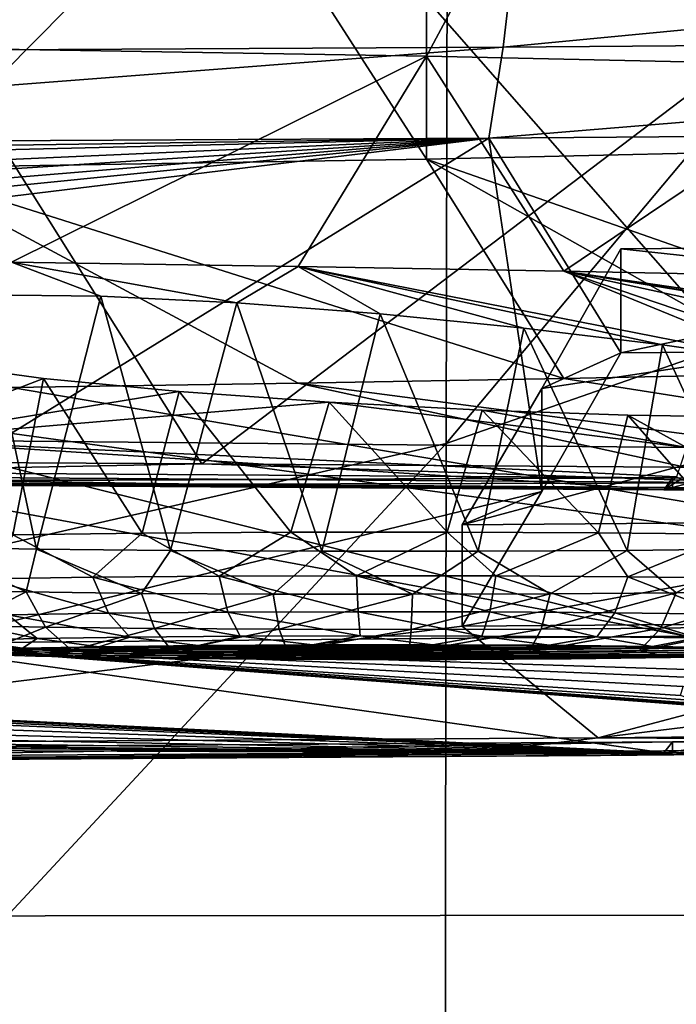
# Model space of a CAD drawing. Header units: millimetres. Extents: x -24 to 72, y 0 to 310.
# Tile 125 of 251: x 6.55 to 8.09, y 267.56 to 269.86. Entities that reach past the tile are written whole.
import ezdxf

# ---------------------------------------------------------------- set-up
doc = ezdxf.new("R2010")
doc.units = ezdxf.units.MM
doc.header["$LTSCALE"] = 65.185185
for name, color, linetype in [('110', 7, 'CONTINUOUS'), ('112', 7, 'CONTINUOUS'), ('113', 7, 'CONTINUOUS'), ('114', 7, 'CONTINUOUS'), ('126', 7, 'CONTINUOUS'), ('140', 7, 'CONTINUOUS'), ('141', 7, 'CONTINUOUS'), ('142', 7, 'CONTINUOUS'), ('143', 7, 'CONTINUOUS'), ('177', 7, 'CONTINUOUS'), ('233', 7, 'CONTINUOUS'), ('234', 7, 'CONTINUOUS'), ('235', 7, 'CONTINUOUS'), ('236', 7, 'CONTINUOUS'), ('237', 7, 'CONTINUOUS'), ('243', 7, 'CONTINUOUS'), ('244', 7, 'CONTINUOUS'), ('246', 7, 'CONTINUOUS'), ('27', 7, 'CONTINUOUS'), ('32', 7, 'CONTINUOUS'), ('95', 7, 'CONTINUOUS')]:
    doc.layers.add(name, color=color, linetype=linetype)

msp = doc.modelspace()

# ---------------------------------------------------------------- linework, layer by layer
at = {"layer": '110', "color": 7, "linetype": 'CONTINUOUS'}
for points in [[(10.3106, 268.2008, 206.0432), (10.107, 268.1668, 206.0097), (7.906, 268.179, 204.7957), (10.3106, 268.2008, 206.0432)], [(7.906, 268.179, 204.7957), (7.6136, 268.1449, 204.7541), (5.3538, 268.1631, 203.8877), (7.906, 268.179, 204.7957)], [(10.107, 268.1668, 206.0097), (7.6136, 268.1449, 204.7541), (7.906, 268.179, 204.7957), (10.107, 268.1668, 206.0097)], [(7.6136, 268.1449, 204.7541), (4.968, 268.1293, 203.8626), (5.3538, 268.1631, 203.8877), (7.6136, 268.1449, 204.7541)], [(10.107, 268.1668, 206.0097), (7.9111, 268.1373, 204.9711), (7.6136, 268.1449, 204.7541), (10.107, 268.1668, 206.0097)], [(10.3129, 268.1593, 206.2306), (7.9111, 268.1373, 204.9711), (10.107, 268.1668, 206.0097), (10.3129, 268.1593, 206.2306)], [(7.6136, 268.1449, 204.7541), (5.3586, 268.1213, 204.054), (4.968, 268.1293, 203.8626), (7.6136, 268.1449, 204.7541)], [(7.9111, 268.1373, 204.9711), (5.3586, 268.1213, 204.054), (7.6136, 268.1449, 204.7541), (7.9111, 268.1373, 204.9711)]]:
    msp.add_3dface(points, dxfattribs=at)
at = {"layer": '112', "color": 7, "linetype": 'CONTINUOUS'}
for points in [[(5.4797, 268.7778, 241.6309), (8.0798, 268.7609, 240.6612), (5.6231, 268.7804, 241.8124), (5.4797, 268.7778, 241.6309)], [(5.6231, 268.7804, 241.8124), (8.0798, 268.7609, 240.6612), (6.9736, 268.7724, 241.3555), (5.6231, 268.7804, 241.8124)], [(6.9736, 268.7724, 241.3555), (8.0798, 268.7609, 240.6612), (8.2875, 268.7627, 240.802), (6.9736, 268.7724, 241.3555)], [(8.0798, 268.7609, 240.6612), (10.5155, 268.7377, 239.3315), (8.2875, 268.7627, 240.802), (8.0798, 268.7609, 240.6612)], [(7.9111, 268.1373, 204.9711), (10.3129, 268.1593, 206.2306), (8.0798, 268.1434, 205.2819), (7.9111, 268.1373, 204.9711)], [(8.0798, 268.1434, 205.2819), (10.3129, 268.1593, 206.2306), (10.5155, 268.1666, 206.6117), (8.0798, 268.1434, 205.2819)], [(5.3586, 268.1213, 204.054), (7.9111, 268.1373, 204.9711), (5.4797, 268.1264, 204.3123), (5.3586, 268.1213, 204.054)], [(5.4797, 268.1264, 204.3123), (7.9111, 268.1373, 204.9711), (8.0798, 268.1434, 205.2819), (5.4797, 268.1264, 204.3123)]]:
    msp.add_3dface(points, dxfattribs=at)
at = {"layer": '113', "color": 7, "linetype": 'CONTINUOUS'}
for points in [[(5.6264, 268.828, 241.9754), (5.6249, 268.7932, 241.8973), (6.9784, 268.8201, 241.5218), (5.6264, 268.828, 241.9754)], [(5.6249, 268.7932, 241.8973), (8.2907, 268.7756, 240.8908), (6.9784, 268.8201, 241.5218), (5.6249, 268.7932, 241.8973)], [(6.9784, 268.8201, 241.5218), (8.2907, 268.7756, 240.8908), (8.2943, 268.8105, 240.9721), (6.9784, 268.8201, 241.5218)], [(5.6231, 268.7804, 241.8124), (6.9736, 268.7724, 241.3555), (5.6249, 268.7932, 241.8973), (5.6231, 268.7804, 241.8124)], [(5.6249, 268.7932, 241.8973), (6.9736, 268.7724, 241.3555), (8.2907, 268.7756, 240.8908), (5.6249, 268.7932, 241.8973)], [(6.9736, 268.7724, 241.3555), (8.2875, 268.7627, 240.802), (8.2907, 268.7756, 240.8908), (6.9736, 268.7724, 241.3555)]]:
    msp.add_3dface(points, dxfattribs=at)
at = {"layer": '114', "color": 7, "linetype": 'CONTINUOUS'}
for points in [[(6.0427, 270.3096, 244.0724), (5.6264, 268.828, 241.9754), (6.9784, 268.8201, 241.5218), (6.0427, 270.3096, 244.0724)], [(8.9182, 270.2914, 243.0288), (6.0427, 270.3096, 244.0724), (6.9784, 268.8201, 241.5218), (8.9182, 270.2914, 243.0288)], [(8.9182, 270.2914, 243.0288), (6.9784, 268.8201, 241.5218), (8.2943, 268.8105, 240.9721), (8.9182, 270.2914, 243.0288)], [(7.6499, 269.5813, 202.3461), (10.4365, 269.6033, 203.6077), (7.9585, 269.0797, 203.2596), (7.6499, 269.5813, 202.3461)], [(7.9585, 269.0797, 203.2596), (10.4365, 269.6033, 203.6077), (10.0562, 269.0969, 204.2433), (7.9585, 269.0797, 203.2596)], [(7.6499, 269.5813, 202.3461), (5.3538, 268.1631, 203.8877), (4.6707, 269.2188, 201.9917), (7.6499, 269.5813, 202.3461)], [(4.6909, 269.2848, 201.8963), (7.6499, 269.5813, 202.3461), (4.6707, 269.2188, 201.9917), (4.6909, 269.2848, 201.8963)], [(4.703, 269.3378, 201.8194), (7.6499, 269.5813, 202.3461), (4.6909, 269.2848, 201.8963), (4.703, 269.3378, 201.8194)], [(4.7118, 269.3932, 201.7385), (7.6499, 269.5813, 202.3461), (4.703, 269.3378, 201.8194), (4.7118, 269.3932, 201.7385)], [(4.7172, 269.451, 201.6537), (7.6499, 269.5813, 202.3461), (4.7118, 269.3932, 201.7385), (4.7172, 269.451, 201.6537)], [(4.7191, 269.5114, 201.5651), (7.6499, 269.5813, 202.3461), (4.7172, 269.451, 201.6537), (4.7191, 269.5114, 201.5651)], [(4.7185, 269.5663, 201.4844), (7.6499, 269.5813, 202.3461), (4.7187, 269.5388, 201.5247), (4.7185, 269.5663, 201.4844)], [(4.7187, 269.5388, 201.5247), (7.6499, 269.5813, 202.3461), (4.7191, 269.5114, 201.5651), (4.7187, 269.5388, 201.5247)], [(5.3538, 268.1631, 203.8877), (7.6499, 269.5813, 202.3461), (7.7741, 268.7555, 203.7217), (5.3538, 268.1631, 203.8877)], [(7.7741, 268.7555, 203.7217), (7.6499, 269.5813, 202.3461), (7.9585, 269.0797, 203.2596), (7.7741, 268.7555, 203.7217)], [(7.5877, 268.4399, 204.1888), (5.3538, 268.1631, 203.8877), (7.7741, 268.7555, 203.7217), (7.5877, 268.4399, 204.1888)], [(8.9321, 268.4503, 204.7897), (7.906, 268.179, 204.7957), (7.5877, 268.4399, 204.1888), (8.9321, 268.4503, 204.7897)], [(10.3106, 268.2008, 206.0432), (7.906, 268.179, 204.7957), (10.2294, 268.4625, 205.4866), (10.3106, 268.2008, 206.0432)], [(10.2294, 268.4625, 205.4866), (7.906, 268.179, 204.7957), (8.9321, 268.4503, 204.7897), (10.2294, 268.4625, 205.4866)], [(7.906, 268.179, 204.7957), (5.3538, 268.1631, 203.8877), (7.5877, 268.4399, 204.1888), (7.906, 268.179, 204.7957)]]:
    msp.add_3dface(points, dxfattribs=at)
at = {"layer": '126', "color": 7, "linetype": 'CONTINUOUS'}
for points in [[(8.0798, 268.787, 240.6608), (5.4797, 268.7778, 241.6309), (5.4797, 268.8039, 241.6304), (8.0798, 268.787, 240.6608)], [(8.0798, 268.7609, 240.6612), (5.4797, 268.7778, 241.6309), (8.0798, 268.787, 240.6608), (8.0798, 268.7609, 240.6612)], [(10.5155, 268.7638, 239.331), (8.0798, 268.7609, 240.6612), (8.0798, 268.787, 240.6608), (10.5155, 268.7638, 239.331)], [(10.5155, 268.7377, 239.3315), (8.0798, 268.7609, 240.6612), (10.5155, 268.7638, 239.331), (10.5155, 268.7377, 239.3315)], [(8.0798, 268.1695, 205.2815), (10.5155, 268.1666, 206.6117), (10.5155, 268.1927, 206.6113), (8.0798, 268.1695, 205.2815)], [(5.4797, 268.1525, 204.3118), (8.0798, 268.1434, 205.2819), (8.0798, 268.1695, 205.2815), (5.4797, 268.1525, 204.3118)], [(8.0798, 268.1434, 205.2819), (10.5155, 268.1666, 206.6117), (8.0798, 268.1695, 205.2815), (8.0798, 268.1434, 205.2819)], [(5.4797, 268.1264, 204.3123), (8.0798, 268.1434, 205.2819), (5.4797, 268.1525, 204.3118), (5.4797, 268.1264, 204.3123)]]:
    msp.add_3dface(points, dxfattribs=at)
at = {"layer": '140', "color": 7, "linetype": 'CONTINUOUS'}
for points in [[(7.9585, 269.3228, 203.2554), (10.0562, 269.0969, 204.2433), (10.0557, 269.3399, 204.2387), (7.9585, 269.3228, 203.2554)], [(7.9585, 269.0797, 203.2596), (10.0562, 269.0969, 204.2433), (7.9585, 269.3228, 203.2554), (7.9585, 269.0797, 203.2596)]]:
    msp.add_3dface(points, dxfattribs=at)
at = {"layer": '141', "color": 7, "linetype": 'CONTINUOUS'}
for points in [[(7.9585, 269.0797, 203.2596), (7.9585, 269.3228, 203.2554), (7.7742, 268.9957, 203.7175), (7.9585, 269.0797, 203.2596)], [(7.7741, 268.7555, 203.7217), (7.9585, 269.0797, 203.2596), (7.7742, 268.9957, 203.7175), (7.7741, 268.7555, 203.7217)], [(7.5877, 268.6774, 204.1847), (7.7741, 268.7555, 203.7217), (7.7742, 268.9957, 203.7175), (7.5877, 268.6774, 204.1847)], [(7.5877, 268.4399, 204.1888), (7.7741, 268.7555, 203.7217), (7.5877, 268.6774, 204.1847), (7.5877, 268.4399, 204.1888)]]:
    msp.add_3dface(points, dxfattribs=at)
at = {"layer": '142', "color": 7, "linetype": 'CONTINUOUS'}
for points in [[(8.9321, 268.4503, 204.7897), (7.5877, 268.4399, 204.1888), (8.9321, 268.6879, 204.7856), (8.9321, 268.4503, 204.7897)], [(7.5877, 268.4399, 204.1888), (7.5877, 268.6774, 204.1847), (8.9321, 268.6879, 204.7856), (7.5877, 268.4399, 204.1888)]]:
    msp.add_3dface(points, dxfattribs=at)
at = {"layer": '143', "color": 7, "linetype": 'CONTINUOUS'}
for points in [[(10.0557, 269.3399, 204.2387), (7.5877, 268.6774, 204.1847), (7.7742, 268.9957, 203.7175), (10.0557, 269.3399, 204.2387)], [(7.5877, 268.6774, 204.1847), (10.0557, 269.3399, 204.2387), (8.9321, 268.6879, 204.7856), (7.5877, 268.6774, 204.1847)], [(7.9585, 269.3228, 203.2554), (10.0557, 269.3399, 204.2387), (7.7742, 268.9957, 203.7175), (7.9585, 269.3228, 203.2554)]]:
    msp.add_3dface(points, dxfattribs=at)
at = {"layer": '177', "color": 7, "linetype": 'CONTINUOUS'}
for points in [[(6.4642, 269.2154, 232.1585), (6.5329, 269.2913, 231.3517), (6.7421, 269.2121, 231.955), (6.4642, 269.2154, 232.1585)], [(6.5329, 269.2913, 231.3517), (7.2037, 269.2814, 230.7836), (7.0604, 269.1963, 231.8299), (6.5329, 269.2913, 231.3517)], [(6.7421, 269.2121, 231.955), (6.5329, 269.2913, 231.3517), (7.0604, 269.1963, 231.8299), (6.7421, 269.2121, 231.955)], [(7.0604, 269.1963, 231.8299), (7.2037, 269.2814, 230.7836), (7.3961, 269.1703, 231.7895), (7.0604, 269.1963, 231.8299)], [(7.2037, 269.2814, 230.7836), (7.8253, 269.2705, 230.1621), (8.3475, 269.0565, 232.1919), (7.2037, 269.2814, 230.7836)], [(7.3961, 269.1703, 231.7895), (7.2037, 269.2814, 230.7836), (7.7322, 269.1368, 231.8346), (7.3961, 269.1703, 231.7895)], [(7.7322, 269.1368, 231.8346), (7.2037, 269.2814, 230.7836), (8.056, 269.0979, 231.9676), (7.7322, 269.1368, 231.8346)], [(8.056, 269.0979, 231.9676), (7.2037, 269.2814, 230.7836), (8.3475, 269.0565, 232.1919), (8.056, 269.0979, 231.9676)], [(7.8253, 269.2705, 230.1621), (8.3935, 269.2588, 229.4914), (8.8723, 269.1173, 230.6883), (7.8253, 269.2705, 230.1621)], [(9.8263, 268.8353, 234.307), (7.8253, 269.2705, 230.1621), (9.1781, 269.0493, 231.2562), (9.8263, 268.8353, 234.307)], [(7.8253, 269.2705, 230.1621), (9.8263, 268.8353, 234.307), (8.5701, 269.0175, 232.4903), (7.8253, 269.2705, 230.1621)], [(9.1781, 269.0493, 231.2562), (7.8253, 269.2705, 230.1621), (8.9891, 269.085, 230.9873), (9.1781, 269.0493, 231.2562)], [(8.9891, 269.085, 230.9873), (7.8253, 269.2705, 230.1621), (8.8723, 269.1173, 230.6883), (8.9891, 269.085, 230.9873)], [(8.3475, 269.0565, 232.1919), (7.8253, 269.2705, 230.1621), (8.5701, 269.0175, 232.4903), (8.3475, 269.0565, 232.1919)], [(6.6079, 269.0197, 234.2301), (6.2333, 268.8756, 236.6157), (6.3465, 269.0551, 233.9815), (6.6079, 269.0197, 234.2301)], [(8.3935, 269.0308, 216.4276), (7.8253, 269.0191, 215.7569), (11.3404, 268.4659, 213.1435), (8.3935, 269.0308, 216.4276)], [(6.5329, 268.9983, 214.5673), (5.8174, 268.9894, 214.0566), (9.8265, 268.4395, 211.6298), (6.5329, 268.9983, 214.5673)], [(6.9257, 268.9889, 234.4006), (6.2333, 268.8756, 236.6157), (6.6079, 269.0197, 234.2301), (6.9257, 268.9889, 234.4006)], [(7.2037, 269.0082, 215.1354), (6.5329, 268.9983, 214.5673), (9.8265, 268.4395, 211.6298), (7.2037, 269.0082, 215.1354)], [(7.8253, 269.0191, 215.7569), (7.2037, 269.0082, 215.1354), (11.3404, 268.4659, 213.1435), (7.8253, 269.0191, 215.7569)], [(11.3404, 268.4659, 213.1435), (7.2037, 269.0082, 215.1354), (9.8265, 268.4395, 211.6298), (11.3404, 268.4659, 213.1435)], [(5.8174, 268.9894, 214.0566), (5.0623, 268.9815, 213.6066), (8.1126, 268.4171, 210.347), (5.8174, 268.9894, 214.0566)], [(8.1126, 268.4171, 210.347), (5.0623, 268.9815, 213.6066), (6.2335, 268.3992, 209.3211), (8.1126, 268.4171, 210.347)], [(9.8265, 268.4395, 211.6298), (5.8174, 268.9894, 214.0566), (8.1126, 268.4171, 210.347), (9.8265, 268.4395, 211.6298)], [(7.2762, 268.964, 234.4806), (6.2333, 268.8756, 236.6157), (6.9257, 268.9889, 234.4006), (7.2762, 268.964, 234.4806)], [(8.1124, 268.8577, 235.5898), (6.2333, 268.8756, 236.6157), (7.2762, 268.964, 234.4806), (8.1124, 268.8577, 235.5898)], [(7.6344, 268.9454, 234.4649), (8.1124, 268.8577, 235.5898), (7.2762, 268.964, 234.4806), (7.6344, 268.9454, 234.4649)], [(7.9751, 268.9335, 234.3551), (8.1124, 268.8577, 235.5898), (7.6344, 268.9454, 234.4649), (7.9751, 268.9335, 234.3551)], [(8.2744, 268.9286, 234.1591), (8.1124, 268.8577, 235.5898), (7.9751, 268.9335, 234.3551), (8.2744, 268.9286, 234.1591)], [(6.2333, 268.8756, 236.6157), (8.0592, 268.7594, 240.6157), (5.9567, 268.7775, 239.5401), (6.2333, 268.8756, 236.6157)], [(6.2333, 268.8756, 236.6157), (8.1124, 268.8577, 235.5898), (8.0889, 268.7892, 237.3384), (6.2333, 268.8756, 236.6157)], [(8.0592, 268.7594, 240.6157), (6.2333, 268.8756, 236.6157), (8.0889, 268.7892, 237.3384), (8.0592, 268.7594, 240.6157)], [(8.0592, 268.7594, 240.6157), (5.4657, 268.7763, 241.5829), (5.9567, 268.7775, 239.5401), (8.0592, 268.7594, 240.6157)], [(8.0995, 268.7841, 237.506), (8.0592, 268.7594, 240.6157), (8.0889, 268.7892, 237.3384), (8.0995, 268.7841, 237.506)], [(8.1351, 268.7789, 237.6728), (8.0592, 268.7594, 240.6157), (8.0995, 268.7841, 237.506), (8.1351, 268.7789, 237.6728)], [(8.1951, 268.7736, 237.8332), (8.0592, 268.7594, 240.6157), (8.1351, 268.7789, 237.6728), (8.1951, 268.7736, 237.8332)], [(8.0592, 268.7594, 240.6157), (8.1951, 268.7736, 237.8332), (8.3661, 268.7645, 238.1001), (8.0592, 268.7594, 240.6157)], [(8.6125, 268.7565, 238.3167), (8.0592, 268.7594, 240.6157), (8.3661, 268.7645, 238.1001), (8.6125, 268.7565, 238.3167)], [(10.4885, 268.7363, 239.2894), (8.0592, 268.7594, 240.6157), (9.8614, 268.737, 238.3248), (10.4885, 268.7363, 239.2894)], [(9.8614, 268.737, 238.3248), (8.0592, 268.7594, 240.6157), (9.5617, 268.7405, 238.4598), (9.8614, 268.737, 238.3248)], [(9.5617, 268.7405, 238.4598), (8.0592, 268.7594, 240.6157), (9.2361, 268.7447, 238.5046), (9.5617, 268.7405, 238.4598)], [(9.2361, 268.7447, 238.5046), (8.0592, 268.7594, 240.6157), (8.9109, 268.7499, 238.4556), (9.2361, 268.7447, 238.5046)], [(8.9109, 268.7499, 238.4556), (8.0592, 268.7594, 240.6157), (8.6125, 268.7565, 238.3167), (8.9109, 268.7499, 238.4556)], [(8.0592, 268.1435, 205.3275), (6.2335, 268.3992, 209.3211), (5.5633, 268.2675, 207.4487), (8.0592, 268.1435, 205.3275)], [(8.1126, 268.4171, 210.347), (6.2335, 268.3992, 209.3211), (8.3791, 268.3302, 209.3554), (8.1126, 268.4171, 210.347)], [(6.2335, 268.3992, 209.3211), (8.0592, 268.1435, 205.3275), (8.6231, 268.2203, 207.6195), (6.2335, 268.3992, 209.3211)], [(8.3791, 268.3302, 209.3554), (6.2335, 268.3992, 209.3211), (8.2017, 268.317, 209.0873), (8.3791, 268.3302, 209.3554)], [(8.2017, 268.317, 209.0873), (6.2335, 268.3992, 209.3211), (8.105, 268.2988, 208.779), (8.2017, 268.317, 209.0873)], [(8.105, 268.2988, 208.779), (6.2335, 268.3992, 209.3211), (8.0987, 268.2776, 208.4481), (8.105, 268.2988, 208.779)], [(8.0987, 268.2776, 208.4481), (6.2335, 268.3992, 209.3211), (8.1324, 268.2665, 208.2812), (8.0987, 268.2776, 208.4481)], [(8.1324, 268.2665, 208.2812), (6.2335, 268.3992, 209.3211), (8.1906, 268.2556, 208.1205), (8.1324, 268.2665, 208.2812)], [(8.1906, 268.2556, 208.1205), (6.2335, 268.3992, 209.3211), (8.2719, 268.2453, 207.97), (8.1906, 268.2556, 208.1205)], [(8.2719, 268.2453, 207.97), (6.2335, 268.3992, 209.3211), (8.3745, 268.2358, 207.8333), (8.2719, 268.2453, 207.97)], [(8.3745, 268.2358, 207.8333), (6.2335, 268.3992, 209.3211), (8.6231, 268.2203, 207.6195), (8.3745, 268.2358, 207.8333)], [(5.6829, 268.2574, 207.3311), (8.0592, 268.1435, 205.3275), (5.5633, 268.2675, 207.4487), (5.6829, 268.2574, 207.3311)], [(5.7856, 268.2469, 207.1952), (8.0592, 268.1435, 205.3275), (5.6829, 268.2574, 207.3311), (5.7856, 268.2469, 207.1952)], [(5.8675, 268.2362, 207.045), (8.0592, 268.1435, 205.3275), (5.7856, 268.2469, 207.1952), (5.8675, 268.2362, 207.045)], [(8.0592, 268.1435, 205.3275), (5.8675, 268.2362, 207.045), (5.9571, 268.2171, 206.7413), (8.0592, 268.1435, 205.3275)], [(5.9593, 268.1996, 206.4135), (8.0592, 268.1435, 205.3275), (5.9571, 268.2171, 206.7413), (5.9593, 268.1996, 206.4135)], [(8.0592, 268.1435, 205.3275), (10.4885, 268.1666, 206.6538), (8.6231, 268.2203, 207.6195), (8.0592, 268.1435, 205.3275)], [(5.8687, 268.1851, 206.0972), (8.0592, 268.1435, 205.3275), (5.9593, 268.1996, 206.4135), (5.8687, 268.1851, 206.0972)], [(5.445, 268.1669, 205.6029), (8.0592, 268.1435, 205.3275), (5.6924, 268.1742, 205.8195), (5.445, 268.1669, 205.6029)], [(5.6924, 268.1742, 205.8195), (8.0592, 268.1435, 205.3275), (5.8687, 268.1851, 206.0972), (5.6924, 268.1742, 205.8195)], [(5.1465, 268.1634, 205.465), (8.0592, 268.1435, 205.3275), (5.445, 268.1669, 205.6029), (5.1465, 268.1634, 205.465)], [(5.4657, 268.1266, 204.3603), (8.0592, 268.1435, 205.3275), (5.1465, 268.1634, 205.465), (5.4657, 268.1266, 204.3603)]]:
    msp.add_3dface(points, dxfattribs=at)
at = {"layer": '233', "color": 7, "linetype": 'CONTINUOUS'}
for points in [[(6.6079, 269.0197, 234.2301), (6.3465, 269.0551, 233.9815), (6.5363, 268.6541, 234.111), (6.6079, 269.0197, 234.2301)], [(6.8386, 268.6577, 234.3177), (6.6079, 269.0197, 234.2301), (6.5363, 268.6541, 234.111), (6.8386, 268.6577, 234.3177)], [(6.9257, 268.9889, 234.4006), (6.6079, 269.0197, 234.2301), (6.8386, 268.6577, 234.3177), (6.9257, 268.9889, 234.4006)], [(7.1868, 268.6597, 234.4308), (6.9257, 268.9889, 234.4006), (6.8386, 268.6577, 234.3177), (7.1868, 268.6597, 234.4308)], [(7.2762, 268.964, 234.4806), (6.9257, 268.9889, 234.4006), (7.1868, 268.6597, 234.4308), (7.2762, 268.964, 234.4806)], [(7.5527, 268.6599, 234.4412), (7.2762, 268.964, 234.4806), (7.1868, 268.6597, 234.4308), (7.5527, 268.6599, 234.4412)], [(7.6344, 268.9454, 234.4649), (7.2762, 268.964, 234.4806), (7.5527, 268.6599, 234.4412), (7.6344, 268.9454, 234.4649)], [(7.9068, 268.6583, 234.3482), (7.6344, 268.9454, 234.4649), (7.5527, 268.6599, 234.4412), (7.9068, 268.6583, 234.3482)], [(7.9751, 268.9335, 234.3551), (7.6344, 268.9454, 234.4649), (7.9068, 268.6583, 234.3482), (7.9751, 268.9335, 234.3551)], [(8.2203, 268.655, 234.1591), (7.9751, 268.9335, 234.3551), (7.9068, 268.6583, 234.3482), (8.2203, 268.655, 234.1591)], [(8.2744, 268.9286, 234.1591), (7.9751, 268.9335, 234.3551), (8.2203, 268.655, 234.1591), (8.2744, 268.9286, 234.1591)]]:
    msp.add_3dface(points, dxfattribs=at)
at = {"layer": '234', "color": 7, "linetype": 'CONTINUOUS'}
for points in [[(6.7237, 268.5547, 234.216), (6.5363, 268.6541, 234.111), (6.475, 268.551, 234.0036), (6.7237, 268.5547, 234.216)], [(6.8386, 268.6577, 234.3177), (6.5363, 268.6541, 234.111), (6.7237, 268.5547, 234.216), (6.8386, 268.6577, 234.3177)], [(7.0189, 268.5572, 234.3567), (6.8386, 268.6577, 234.3177), (6.7237, 268.5547, 234.216), (7.0189, 268.5572, 234.3567)], [(7.1868, 268.6597, 234.4308), (6.8386, 268.6577, 234.3177), (7.0189, 268.5572, 234.3567), (7.1868, 268.6597, 234.4308)], [(7.3405, 268.5582, 234.4163), (7.1868, 268.6597, 234.4308), (7.0189, 268.5572, 234.3567), (7.3405, 268.5582, 234.4163)], [(7.5527, 268.6599, 234.4412), (7.1868, 268.6597, 234.4308), (7.3405, 268.5582, 234.4163), (7.5527, 268.6599, 234.4412)], [(7.6666, 268.5578, 234.3907), (7.5527, 268.6599, 234.4412), (7.3405, 268.5582, 234.4163), (7.6666, 268.5578, 234.3907)], [(7.9068, 268.6583, 234.3482), (7.5527, 268.6599, 234.4412), (7.6666, 268.5578, 234.3907), (7.9068, 268.6583, 234.3482)], [(7.9749, 268.5559, 234.2815), (7.9068, 268.6583, 234.3482), (7.6666, 268.5578, 234.3907), (7.9749, 268.5559, 234.2815)], [(8.2203, 268.655, 234.1591), (7.9068, 268.6583, 234.3482), (7.9749, 268.5559, 234.2815), (8.2203, 268.655, 234.1591)], [(8.2445, 268.5527, 234.0963), (8.2203, 268.655, 234.1591), (7.9749, 268.5559, 234.2815), (8.2445, 268.5527, 234.0963)], [(6.7237, 268.5547, 234.216), (6.475, 268.551, 234.0036), (6.7601, 268.4704, 234.1614), (6.7237, 268.5547, 234.216)], [(6.7601, 268.4704, 234.1614), (6.475, 268.551, 234.0036), (6.5246, 268.4669, 233.9603), (6.7601, 268.4704, 234.1614)], [(7.0189, 268.5572, 234.3567), (6.7237, 268.5547, 234.216), (7.0396, 268.4727, 234.2946), (7.0189, 268.5572, 234.3567)], [(7.0396, 268.4727, 234.2946), (6.7237, 268.5547, 234.216), (6.7601, 268.4704, 234.1614), (7.0396, 268.4727, 234.2946)], [(7.3405, 268.5582, 234.4163), (7.0189, 268.5572, 234.3567), (7.344, 268.4737, 234.3511), (7.3405, 268.5582, 234.4163)], [(7.344, 268.4737, 234.3511), (7.0189, 268.5572, 234.3567), (7.0396, 268.4727, 234.2946), (7.344, 268.4737, 234.3511)], [(7.6666, 268.5578, 234.3907), (7.3405, 268.5582, 234.4163), (7.6527, 268.4733, 234.3268), (7.6666, 268.5578, 234.3907)], [(7.6527, 268.4733, 234.3268), (7.3405, 268.5582, 234.4163), (7.344, 268.4737, 234.3511), (7.6527, 268.4733, 234.3268)], [(7.9446, 268.4715, 234.2234), (7.6666, 268.5578, 234.3907), (7.6527, 268.4733, 234.3268), (7.9446, 268.4715, 234.2234)], [(7.9749, 268.5559, 234.2815), (7.6666, 268.5578, 234.3907), (7.9446, 268.4715, 234.2234), (7.9749, 268.5559, 234.2815)], [(8.1998, 268.4684, 234.0481), (7.9749, 268.5559, 234.2815), (7.9446, 268.4715, 234.2234), (8.1998, 268.4684, 234.0481)], [(8.2445, 268.5527, 234.0963), (7.9749, 268.5559, 234.2815), (8.1998, 268.4684, 234.0481), (8.2445, 268.5527, 234.0963)], [(6.8101, 268.4144, 234.0853), (6.7601, 268.4704, 234.1614), (6.5246, 268.4669, 233.9603), (6.8101, 268.4144, 234.0853)], [(7.0679, 268.4165, 234.2083), (7.0396, 268.4727, 234.2946), (6.7601, 268.4704, 234.1614), (7.0679, 268.4165, 234.2083)], [(6.8101, 268.4144, 234.0853), (7.0679, 268.4165, 234.2083), (6.7601, 268.4704, 234.1614), (6.8101, 268.4144, 234.0853)], [(7.3488, 268.4174, 234.2603), (7.344, 268.4737, 234.3511), (7.0396, 268.4727, 234.2946), (7.3488, 268.4174, 234.2603)], [(7.0679, 268.4165, 234.2083), (7.3488, 268.4174, 234.2603), (7.0396, 268.4727, 234.2946), (7.0679, 268.4165, 234.2083)], [(7.3488, 268.4174, 234.2603), (7.6336, 268.4171, 234.2379), (7.344, 268.4737, 234.3511), (7.3488, 268.4174, 234.2603)], [(7.6336, 268.4171, 234.2379), (7.6527, 268.4733, 234.3268), (7.344, 268.4737, 234.3511), (7.6336, 268.4171, 234.2379)], [(7.6336, 268.4171, 234.2379), (7.9029, 268.4154, 234.1426), (7.6527, 268.4733, 234.3268), (7.6336, 268.4171, 234.2379)], [(7.9029, 268.4154, 234.1426), (7.9446, 268.4715, 234.2234), (7.6527, 268.4733, 234.3268), (7.9029, 268.4154, 234.1426)], [(7.9029, 268.4154, 234.1426), (8.1383, 268.4126, 233.9808), (7.9446, 268.4715, 234.2234), (7.9029, 268.4154, 234.1426)], [(8.1383, 268.4126, 233.9808), (8.1998, 268.4684, 234.0481), (7.9446, 268.4715, 234.2234), (8.1383, 268.4126, 233.9808)], [(6.5929, 268.4112, 233.8998), (6.5246, 268.4669, 233.9603), (6.3493, 268.4624, 233.7051), (6.5929, 268.4112, 233.8998)], [(6.4311, 268.407, 233.6644), (6.5929, 268.4112, 233.8998), (6.3493, 268.4624, 233.7051), (6.4311, 268.407, 233.6644)], [(6.5929, 268.4112, 233.8998), (6.8101, 268.4144, 234.0853), (6.5246, 268.4669, 233.9603), (6.5929, 268.4112, 233.8998)], [(6.4311, 268.407, 233.6644), (6.5589, 268.3883, 233.6786), (6.5929, 268.4112, 233.8998), (6.4311, 268.407, 233.6644)], [(6.4493, 268.3838, 233.4191), (6.5589, 268.3883, 233.6786), (6.4311, 268.407, 233.6644), (6.4493, 268.3838, 233.4191)], [(6.5589, 268.3883, 233.6786), (6.7371, 268.3921, 233.8966), (6.5929, 268.4112, 233.8998), (6.5589, 268.3883, 233.6786)], [(6.5929, 268.4112, 233.8998), (6.7371, 268.3921, 233.8966), (6.8101, 268.4144, 234.0853), (6.5929, 268.4112, 233.8998)], [(6.7371, 268.3921, 233.8966), (6.9696, 268.3949, 234.0556), (6.8101, 268.4144, 234.0853), (6.7371, 268.3921, 233.8966)], [(6.8101, 268.4144, 234.0853), (6.9696, 268.3949, 234.0556), (7.0679, 268.4165, 234.2083), (6.8101, 268.4144, 234.0853)], [(6.9696, 268.3949, 234.0556), (7.2374, 268.3964, 234.1426), (7.0679, 268.4165, 234.2083), (6.9696, 268.3949, 234.0556)], [(7.0679, 268.4165, 234.2083), (7.2374, 268.3964, 234.1426), (7.3488, 268.4174, 234.2603), (7.0679, 268.4165, 234.2083)], [(7.2374, 268.3964, 234.1426), (7.519, 268.3965, 234.1506), (7.3488, 268.4174, 234.2603), (7.2374, 268.3964, 234.1426)], [(7.3488, 268.4174, 234.2603), (7.519, 268.3965, 234.1506), (7.6336, 268.4171, 234.2379), (7.3488, 268.4174, 234.2603)], [(7.519, 268.3965, 234.1506), (7.7914, 268.3953, 234.079), (7.6336, 268.4171, 234.2379), (7.519, 268.3965, 234.1506)], [(7.6336, 268.4171, 234.2379), (7.7914, 268.3953, 234.079), (7.9029, 268.4154, 234.1426), (7.6336, 268.4171, 234.2379)], [(7.7914, 268.3953, 234.079), (8.0326, 268.3927, 233.9335), (7.9029, 268.4154, 234.1426), (7.7914, 268.3953, 234.079)], [(7.9029, 268.4154, 234.1426), (8.0326, 268.3927, 233.9335), (8.1383, 268.4126, 233.9808), (7.9029, 268.4154, 234.1426)], [(8.0326, 268.3927, 233.9335), (8.2229, 268.3891, 233.7259), (8.1383, 268.4126, 233.9808), (8.0326, 268.3927, 233.9335)]]:
    msp.add_3dface(points, dxfattribs=at)
at = {"layer": '235', "color": 7, "linetype": 'CONTINUOUS'}
for points in [[(8.2229, 268.3891, 233.7259), (6.4493, 268.3838, 233.4191), (6.4173, 268.3789, 233.1394), (8.2229, 268.3891, 233.7259)], [(8.2229, 268.3891, 233.7259), (6.4173, 268.3789, 233.1394), (6.4653, 268.374, 232.8624), (8.2229, 268.3891, 233.7259)], [(8.2229, 268.3891, 233.7259), (8.0326, 268.3927, 233.9335), (6.4493, 268.3838, 233.4191), (8.2229, 268.3891, 233.7259)], [(8.0326, 268.3927, 233.9335), (6.5589, 268.3883, 233.6786), (6.4493, 268.3838, 233.4191), (8.0326, 268.3927, 233.9335)], [(8.3469, 268.3847, 233.4737), (8.2229, 268.3891, 233.7259), (6.4653, 268.374, 232.8624), (8.3469, 268.3847, 233.4737)], [(8.3469, 268.3847, 233.4737), (6.4653, 268.374, 232.8624), (6.5893, 268.3696, 232.6101), (8.3469, 268.3847, 233.4737)], [(7.7914, 268.3953, 234.079), (7.519, 268.3965, 234.1506), (6.5589, 268.3883, 233.6786), (7.7914, 268.3953, 234.079)], [(7.519, 268.3965, 234.1506), (6.7371, 268.3921, 233.8966), (6.5589, 268.3883, 233.6786), (7.519, 268.3965, 234.1506)], [(8.0326, 268.3927, 233.9335), (7.7914, 268.3953, 234.079), (6.5589, 268.3883, 233.6786), (8.0326, 268.3927, 233.9335)], [(8.3949, 268.3799, 233.1967), (8.3469, 268.3847, 233.4737), (6.5893, 268.3696, 232.6101), (8.3949, 268.3799, 233.1967)], [(8.3629, 268.375, 232.917), (8.3949, 268.3799, 233.1967), (6.5893, 268.3696, 232.6101), (8.3629, 268.375, 232.917)], [(7.519, 268.3965, 234.1506), (7.2374, 268.3964, 234.1426), (6.7371, 268.3921, 233.8966), (7.519, 268.3965, 234.1506)], [(7.2374, 268.3964, 234.1426), (6.9696, 268.3949, 234.0556), (6.7371, 268.3921, 233.8966), (7.2374, 268.3964, 234.1426)], [(6.7796, 268.366, 232.4026), (8.3629, 268.375, 232.917), (6.5893, 268.3696, 232.6101), (6.7796, 268.366, 232.4026)], [(8.2533, 268.3705, 232.6575), (8.3629, 268.375, 232.917), (6.7796, 268.366, 232.4026), (8.2533, 268.3705, 232.6575)], [(7.0208, 268.3635, 232.2571), (8.2533, 268.3705, 232.6575), (6.7796, 268.366, 232.4026), (7.0208, 268.3635, 232.2571)], [(7.2932, 268.3622, 232.1854), (8.2533, 268.3705, 232.6575), (7.0208, 268.3635, 232.2571), (7.2932, 268.3622, 232.1854)], [(8.0751, 268.3667, 232.4395), (8.2533, 268.3705, 232.6575), (7.2932, 268.3622, 232.1854), (8.0751, 268.3667, 232.4395)], [(7.5747, 268.3624, 232.1935), (8.0751, 268.3667, 232.4395), (7.2932, 268.3622, 232.1854), (7.5747, 268.3624, 232.1935)], [(7.8426, 268.3639, 232.2805), (8.0751, 268.3667, 232.4395), (7.5747, 268.3624, 232.1935), (7.8426, 268.3639, 232.2805)]]:
    msp.add_3dface(points, dxfattribs=at)
at = {"layer": '236', "color": 7, "linetype": 'CONTINUOUS'}
for points in [[(6.3443, 268.6249, 232.4376), (6.5919, 268.6202, 232.1679), (6.5677, 268.5201, 232.2343), (6.3443, 268.6249, 232.4376)], [(6.3553, 268.5245, 232.483), (6.3443, 268.6249, 232.4376), (6.5677, 268.5201, 232.2343), (6.3553, 268.5245, 232.483)], [(6.5677, 268.5201, 232.2343), (6.5919, 268.6202, 232.1679), (6.8373, 268.5169, 232.0491), (6.5677, 268.5201, 232.2343)], [(6.5919, 268.6202, 232.1679), (6.9054, 268.6169, 231.9789), (6.8373, 268.5169, 232.0491), (6.5919, 268.6202, 232.1679)], [(6.8373, 268.5169, 232.0491), (6.9054, 268.6169, 231.9789), (7.1456, 268.515, 231.9399), (6.8373, 268.5169, 232.0491)], [(6.9054, 268.6169, 231.9789), (7.2595, 268.6153, 231.8858), (7.1456, 268.515, 231.9399), (6.9054, 268.6169, 231.9789)], [(7.1456, 268.515, 231.9399), (7.2595, 268.6153, 231.8858), (7.4717, 268.5146, 231.9142), (7.1456, 268.515, 231.9399)], [(7.2595, 268.6153, 231.8858), (7.6254, 268.6155, 231.8963), (7.4717, 268.5146, 231.9142), (7.2595, 268.6153, 231.8858)], [(7.4717, 268.5146, 231.9142), (7.6254, 268.6155, 231.8963), (7.7933, 268.5156, 231.9738), (7.4717, 268.5146, 231.9142)], [(7.6254, 268.6155, 231.8963), (7.9736, 268.6174, 232.0094), (7.7933, 268.5156, 231.9738), (7.6254, 268.6155, 231.8963)], [(7.7933, 268.5156, 231.9738), (7.9736, 268.6174, 232.0094), (8.0885, 268.5181, 232.1146), (7.7933, 268.5156, 231.9738)], [(7.9736, 268.6174, 232.0094), (8.2759, 268.6211, 232.216), (8.0885, 268.5181, 232.1146), (7.9736, 268.6174, 232.0094)], [(8.0885, 268.5181, 232.1146), (8.2759, 268.6211, 232.216), (8.3372, 268.5218, 232.327), (8.0885, 268.5181, 232.1146)], [(6.3553, 268.5245, 232.483), (6.5677, 268.5201, 232.2343), (6.4113, 268.4418, 232.5208), (6.3553, 268.5245, 232.483)], [(6.4113, 268.4418, 232.5208), (6.5677, 268.5201, 232.2343), (6.6124, 268.4376, 232.2854), (6.4113, 268.4418, 232.5208)], [(6.5677, 268.5201, 232.2343), (6.8373, 268.5169, 232.0491), (6.6124, 268.4376, 232.2854), (6.5677, 268.5201, 232.2343)], [(6.6124, 268.4376, 232.2854), (6.8373, 268.5169, 232.0491), (6.8676, 268.4346, 232.1101), (6.6124, 268.4376, 232.2854)], [(6.8373, 268.5169, 232.0491), (7.1456, 268.515, 231.9399), (6.8676, 268.4346, 232.1101), (6.8373, 268.5169, 232.0491)], [(6.8676, 268.4346, 232.1101), (7.1456, 268.515, 231.9399), (7.1595, 268.4328, 232.0067), (6.8676, 268.4346, 232.1101)], [(7.1456, 268.515, 231.9399), (7.4717, 268.5146, 231.9142), (7.1595, 268.4328, 232.0067), (7.1456, 268.515, 231.9399)], [(7.1595, 268.4328, 232.0067), (7.4717, 268.5146, 231.9142), (7.4682, 268.4324, 231.9824), (7.1595, 268.4328, 232.0067)], [(7.4717, 268.5146, 231.9142), (7.7933, 268.5156, 231.9738), (7.4682, 268.4324, 231.9824), (7.4717, 268.5146, 231.9142)], [(7.4682, 268.4324, 231.9824), (7.7933, 268.5156, 231.9738), (7.7726, 268.4333, 232.0389), (7.4682, 268.4324, 231.9824)], [(7.7933, 268.5156, 231.9738), (8.0885, 268.5181, 232.1146), (7.7726, 268.4333, 232.0389), (7.7933, 268.5156, 231.9738)], [(7.7726, 268.4333, 232.0389), (8.0885, 268.5181, 232.1146), (8.0521, 268.4357, 232.1721), (7.7726, 268.4333, 232.0389)], [(8.0885, 268.5181, 232.1146), (8.3372, 268.5218, 232.327), (8.0521, 268.4357, 232.1721), (8.0885, 268.5181, 232.1146)], [(8.0521, 268.4357, 232.1721), (8.3372, 268.5218, 232.327), (8.2875, 268.4392, 232.3732), (8.0521, 268.4357, 232.1721)], [(6.4884, 268.388, 232.5718), (6.4113, 268.4418, 232.5208), (6.6124, 268.4376, 232.2854), (6.4884, 268.388, 232.5718)], [(6.6739, 268.3842, 232.3546), (6.4884, 268.388, 232.5718), (6.6124, 268.4376, 232.2854), (6.6739, 268.3842, 232.3546)], [(6.6739, 268.3842, 232.3546), (6.6124, 268.4376, 232.2854), (6.8676, 268.4346, 232.1101), (6.6739, 268.3842, 232.3546)], [(6.9093, 268.3814, 232.1928), (6.6739, 268.3842, 232.3546), (6.8676, 268.4346, 232.1101), (6.9093, 268.3814, 232.1928)], [(6.9093, 268.3814, 232.1928), (6.8676, 268.4346, 232.1101), (7.1595, 268.4328, 232.0067), (6.9093, 268.3814, 232.1928)], [(7.1786, 268.3797, 232.0975), (6.9093, 268.3814, 232.1928), (7.1595, 268.4328, 232.0067), (7.1786, 268.3797, 232.0975)], [(7.1786, 268.3797, 232.0975), (7.1595, 268.4328, 232.0067), (7.4682, 268.4324, 231.9824), (7.1786, 268.3797, 232.0975)], [(7.4634, 268.3793, 232.0751), (7.1786, 268.3797, 232.0975), (7.4682, 268.4324, 231.9824), (7.4634, 268.3793, 232.0751)], [(7.7442, 268.3802, 232.1271), (7.4634, 268.3793, 232.0751), (7.7726, 268.4333, 232.0389), (7.7442, 268.3802, 232.1271)], [(7.4634, 268.3793, 232.0751), (7.4682, 268.4324, 231.9824), (7.7726, 268.4333, 232.0389), (7.4634, 268.3793, 232.0751)], [(8.0021, 268.3824, 232.2501), (7.7442, 268.3802, 232.1271), (8.0521, 268.4357, 232.1721), (8.0021, 268.3824, 232.2501)], [(7.7442, 268.3802, 232.1271), (7.7726, 268.4333, 232.0389), (8.0521, 268.4357, 232.1721), (7.7442, 268.3802, 232.1271)], [(8.2193, 268.3856, 232.4356), (8.0021, 268.3824, 232.2501), (8.2875, 268.4392, 232.3732), (8.2193, 268.3856, 232.4356)], [(8.0021, 268.3824, 232.2501), (8.0521, 268.4357, 232.1721), (8.2875, 268.4392, 232.3732), (8.0021, 268.3824, 232.2501)], [(6.5893, 268.3696, 232.6101), (6.4653, 268.374, 232.8624), (6.4884, 268.388, 232.5718), (6.5893, 268.3696, 232.6101)], [(6.6739, 268.3842, 232.3546), (6.5893, 268.3696, 232.6101), (6.4884, 268.388, 232.5718), (6.6739, 268.3842, 232.3546)], [(6.7796, 268.366, 232.4026), (6.5893, 268.3696, 232.6101), (6.6739, 268.3842, 232.3546), (6.7796, 268.366, 232.4026)], [(6.9093, 268.3814, 232.1928), (6.7796, 268.366, 232.4026), (6.6739, 268.3842, 232.3546), (6.9093, 268.3814, 232.1928)], [(7.0208, 268.3635, 232.2571), (6.7796, 268.366, 232.4026), (6.9093, 268.3814, 232.1928), (7.0208, 268.3635, 232.2571)], [(7.1786, 268.3797, 232.0975), (7.0208, 268.3635, 232.2571), (6.9093, 268.3814, 232.1928), (7.1786, 268.3797, 232.0975)], [(7.2932, 268.3622, 232.1854), (7.0208, 268.3635, 232.2571), (7.1786, 268.3797, 232.0975), (7.2932, 268.3622, 232.1854)], [(7.4634, 268.3793, 232.0751), (7.2932, 268.3622, 232.1854), (7.1786, 268.3797, 232.0975), (7.4634, 268.3793, 232.0751)], [(7.5747, 268.3624, 232.1935), (7.2932, 268.3622, 232.1854), (7.4634, 268.3793, 232.0751), (7.5747, 268.3624, 232.1935)], [(7.7442, 268.3802, 232.1271), (7.5747, 268.3624, 232.1935), (7.4634, 268.3793, 232.0751), (7.7442, 268.3802, 232.1271)], [(7.8426, 268.3639, 232.2805), (7.5747, 268.3624, 232.1935), (7.7442, 268.3802, 232.1271), (7.8426, 268.3639, 232.2805)], [(8.0021, 268.3824, 232.2501), (7.8426, 268.3639, 232.2805), (7.7442, 268.3802, 232.1271), (8.0021, 268.3824, 232.2501)], [(8.0751, 268.3667, 232.4395), (7.8426, 268.3639, 232.2805), (8.0021, 268.3824, 232.2501), (8.0751, 268.3667, 232.4395)], [(8.2193, 268.3856, 232.4356), (8.0751, 268.3667, 232.4395), (8.0021, 268.3824, 232.2501), (8.2193, 268.3856, 232.4356)], [(8.2533, 268.3705, 232.6575), (8.0751, 268.3667, 232.4395), (8.2193, 268.3856, 232.4356), (8.2533, 268.3705, 232.6575)]]:
    msp.add_3dface(points, dxfattribs=at)
at = {"layer": '237', "color": 7, "linetype": 'CONTINUOUS'}
for points in [[(6.4642, 269.2154, 232.1585), (6.5919, 268.6202, 232.1679), (6.3443, 268.6249, 232.4376), (6.4642, 269.2154, 232.1585)], [(6.4642, 269.2154, 232.1585), (6.7421, 269.2121, 231.955), (6.5919, 268.6202, 232.1679), (6.4642, 269.2154, 232.1585)], [(6.7421, 269.2121, 231.955), (6.9054, 268.6169, 231.9789), (6.5919, 268.6202, 232.1679), (6.7421, 269.2121, 231.955)], [(6.7421, 269.2121, 231.955), (7.0604, 269.1963, 231.8299), (6.9054, 268.6169, 231.9789), (6.7421, 269.2121, 231.955)], [(7.0604, 269.1963, 231.8299), (7.2595, 268.6153, 231.8858), (6.9054, 268.6169, 231.9789), (7.0604, 269.1963, 231.8299)], [(7.0604, 269.1963, 231.8299), (7.3961, 269.1703, 231.7895), (7.2595, 268.6153, 231.8858), (7.0604, 269.1963, 231.8299)], [(7.3961, 269.1703, 231.7895), (7.6254, 268.6155, 231.8963), (7.2595, 268.6153, 231.8858), (7.3961, 269.1703, 231.7895)], [(7.3961, 269.1703, 231.7895), (7.7322, 269.1368, 231.8346), (7.6254, 268.6155, 231.8963), (7.3961, 269.1703, 231.7895)], [(7.7322, 269.1368, 231.8346), (7.9736, 268.6174, 232.0094), (7.6254, 268.6155, 231.8963), (7.7322, 269.1368, 231.8346)], [(7.7322, 269.1368, 231.8346), (8.056, 269.0979, 231.9676), (7.9736, 268.6174, 232.0094), (7.7322, 269.1368, 231.8346)], [(8.056, 269.0979, 231.9676), (8.2759, 268.6211, 232.216), (7.9736, 268.6174, 232.0094), (8.056, 269.0979, 231.9676)], [(8.056, 269.0979, 231.9676), (8.3475, 269.0565, 232.1919), (8.2759, 268.6211, 232.216), (8.056, 269.0979, 231.9676)]]:
    msp.add_3dface(points, dxfattribs=at)
at = {"layer": '243', "color": 7, "linetype": 'CONTINUOUS'}
for points in [[(7.5044, 269.7736, 229.8579), (6.5329, 269.2913, 231.3517), (6.265, 269.7935, 230.9986), (7.5044, 269.7736, 229.8579)], [(7.2037, 269.2814, 230.7836), (6.5329, 269.2913, 231.3517), (7.5044, 269.7736, 229.8579), (7.2037, 269.2814, 230.7836)], [(7.8253, 269.2705, 230.1621), (7.2037, 269.2814, 230.7836), (7.5044, 269.7736, 229.8579), (7.8253, 269.2705, 230.1621)], [(8.5391, 269.7504, 228.5286), (7.8253, 269.2705, 230.1621), (7.5044, 269.7736, 229.8579), (8.5391, 269.7504, 228.5286)], [(8.3935, 269.2588, 229.4914), (7.8253, 269.2705, 230.1621), (8.5391, 269.7504, 228.5286), (8.3935, 269.2588, 229.4914)], [(7.5044, 269.5324, 216.0434), (8.9043, 269.0433, 217.1429), (8.5391, 269.5556, 217.3726), (7.5044, 269.5324, 216.0434)], [(6.265, 269.5125, 214.9026), (7.8253, 269.0191, 215.7569), (7.5044, 269.5324, 216.0434), (6.265, 269.5125, 214.9026)], [(7.8253, 269.0191, 215.7569), (8.3935, 269.0308, 216.4276), (7.5044, 269.5324, 216.0434), (7.8253, 269.0191, 215.7569)], [(8.3935, 269.0308, 216.4276), (8.9043, 269.0433, 217.1429), (7.5044, 269.5324, 216.0434), (8.3935, 269.0308, 216.4276)], [(6.5329, 268.9983, 214.5673), (7.2037, 269.0082, 215.1354), (6.265, 269.5125, 214.9026), (6.5329, 268.9983, 214.5673)], [(7.2037, 269.0082, 215.1354), (7.8253, 269.0191, 215.7569), (6.265, 269.5125, 214.9026), (7.2037, 269.0082, 215.1354)]]:
    msp.add_3dface(points, dxfattribs=at)
at = {"layer": '244', "color": 7, "linetype": 'CONTINUOUS'}
for points in [[(6.265, 271.7414, 230.9646), (7.5043, 271.7215, 229.8239), (6.265, 269.7935, 230.9986), (6.265, 271.7414, 230.9646)], [(7.5043, 271.7215, 229.8239), (7.5044, 269.7736, 229.8579), (6.265, 269.7935, 230.9986), (7.5043, 271.7215, 229.8239)], [(7.5043, 271.7215, 229.8239), (8.5391, 271.6983, 228.4946), (7.5044, 269.7736, 229.8579), (7.5043, 271.7215, 229.8239)], [(8.5391, 271.6983, 228.4946), (8.5391, 269.7504, 228.5286), (7.5044, 269.7736, 229.8579), (8.5391, 271.6983, 228.4946)], [(8.5391, 271.5036, 217.3387), (7.5043, 271.4804, 216.0094), (8.5391, 269.5556, 217.3726), (8.5391, 271.5036, 217.3387)], [(7.5043, 271.4804, 216.0094), (6.265, 271.4605, 214.8686), (7.5044, 269.5324, 216.0434), (7.5043, 271.4804, 216.0094)], [(7.5043, 271.4804, 216.0094), (7.5044, 269.5324, 216.0434), (8.5391, 269.5556, 217.3726), (7.5043, 271.4804, 216.0094)], [(6.265, 271.4605, 214.8686), (6.265, 269.5125, 214.9026), (7.5044, 269.5324, 216.0434), (6.265, 271.4605, 214.8686)]]:
    msp.add_3dface(points, dxfattribs=at)
at = {"layer": '246', "color": 7, "linetype": 'CONTINUOUS'}
for points in [[(8.0798, 268.787, 240.6608), (5.4797, 268.8039, 241.6304), (5.4657, 268.7763, 241.5829), (8.0798, 268.787, 240.6608)], [(8.0798, 268.787, 240.6608), (5.4657, 268.7763, 241.5829), (8.0592, 268.7594, 240.6157), (8.0798, 268.787, 240.6608)], [(10.5155, 268.7638, 239.331), (8.0798, 268.787, 240.6608), (8.0592, 268.7594, 240.6157), (10.5155, 268.7638, 239.331)], [(10.5155, 268.7638, 239.331), (8.0592, 268.7594, 240.6157), (10.4885, 268.7363, 239.2894), (10.5155, 268.7638, 239.331)], [(8.0798, 268.1695, 205.2815), (10.5155, 268.1927, 206.6113), (8.0592, 268.1435, 205.3275), (8.0798, 268.1695, 205.2815)], [(10.5155, 268.1927, 206.6113), (10.4885, 268.1666, 206.6538), (8.0592, 268.1435, 205.3275), (10.5155, 268.1927, 206.6113)], [(5.4797, 268.1525, 204.3118), (8.0798, 268.1695, 205.2815), (5.4657, 268.1266, 204.3603), (5.4797, 268.1525, 204.3118)], [(8.0798, 268.1695, 205.2815), (8.0592, 268.1435, 205.3275), (5.4657, 268.1266, 204.3603), (8.0798, 268.1695, 205.2815)]]:
    msp.add_3dface(points, dxfattribs=at)
at = {"layer": '27', "color": 7, "linetype": 'CONTINUOUS'}
for points in [[(9.311, 273.0903, -8.7325), (9.3846, 267.7646, -11.1234), (4.7121, 273.0866, -9.329), (9.311, 273.0903, -8.7325)], [(9.3846, 267.7646, -11.1234), (4.7627, 267.7613, -11.7628), (4.7121, 273.0866, -9.329), (9.3846, 267.7646, -11.1234)], [(9.3846, 267.7646, -11.1234), (9.4468, 262.2322, -13.0167), (4.7627, 267.7613, -11.7628), (9.3846, 267.7646, -11.1234)], [(9.4468, 262.2322, -13.0167), (4.8046, 262.2291, -13.692), (4.7627, 267.7613, -11.7628), (9.4468, 262.2322, -13.0167)]]:
    msp.add_3dface(points, dxfattribs=at)
at = {"layer": '32', "color": 7, "linetype": 'CONTINUOUS'}
for points in [[(7.5542, 270.7852, 28.0628), (7.5505, 268.8673, 25.7894), (9.8904, 271.6574, 27.5578), (7.5542, 270.7852, 28.0628)], [(9.8904, 271.6574, 27.5578), (7.5505, 268.8673, 25.7894), (9.8871, 269.6804, 25.1998), (9.8904, 271.6574, 27.5578)], [(5.1046, 270.1794, 28.4523), (5.1016, 268.308, 26.2374), (7.5542, 270.7852, 28.0628), (5.1046, 270.1794, 28.4523)], [(7.5542, 270.7852, 28.0628), (5.1016, 268.308, 26.2374), (7.5505, 268.8673, 25.7894), (7.5542, 270.7852, 28.0628)], [(7.5505, 268.8673, 25.7894), (7.5472, 266.7383, 23.7024), (9.8871, 269.6804, 25.1998), (7.5505, 268.8673, 25.7894)], [(9.8871, 269.6804, 25.1998), (7.5472, 266.7383, 23.7024), (9.8845, 267.4852, 23.0314), (9.8871, 269.6804, 25.1998)], [(5.1016, 268.308, 26.2374), (5.0986, 266.2303, 24.2054), (7.5505, 268.8673, 25.7894), (5.1016, 268.308, 26.2374)], [(7.5505, 268.8673, 25.7894), (5.0986, 266.2303, 24.2054), (7.5472, 266.7383, 23.7024), (7.5505, 268.8673, 25.7894)]]:
    msp.add_3dface(points, dxfattribs=at)
at = {"layer": '95', "color": 7, "linetype": 'CONTINUOUS'}
for points in [[(7.713, 270.0485, 201.8644), (10.5625, 270.0708, 203.1382), (7.6837, 269.7942, 202.0861), (7.713, 270.0485, 201.8644)], [(10.5625, 270.0708, 203.1382), (10.5081, 269.8163, 203.3562), (7.6837, 269.7942, 202.0861), (10.5625, 270.0708, 203.1382)], [(4.7144, 270.0334, 200.9983), (7.713, 270.0485, 201.8644), (4.71, 269.779, 201.2207), (4.7144, 270.0334, 200.9983)], [(7.713, 270.0485, 201.8644), (7.6837, 269.7942, 202.0861), (4.71, 269.779, 201.2207), (7.713, 270.0485, 201.8644)], [(7.6837, 269.7942, 202.0861), (10.5081, 269.8163, 203.3562), (7.6499, 269.5813, 202.3461), (7.6837, 269.7942, 202.0861)], [(7.6499, 269.5813, 202.3461), (10.5081, 269.8163, 203.3562), (10.4365, 269.6033, 203.6077), (7.6499, 269.5813, 202.3461)], [(4.71, 269.779, 201.2207), (7.6837, 269.7942, 202.0861), (4.7185, 269.5663, 201.4844), (4.71, 269.779, 201.2207)], [(4.7185, 269.5663, 201.4844), (7.6837, 269.7942, 202.0861), (7.6499, 269.5813, 202.3461), (4.7185, 269.5663, 201.4844)]]:
    msp.add_3dface(points, dxfattribs=at)

doc.saveas('drawing.dxf')
